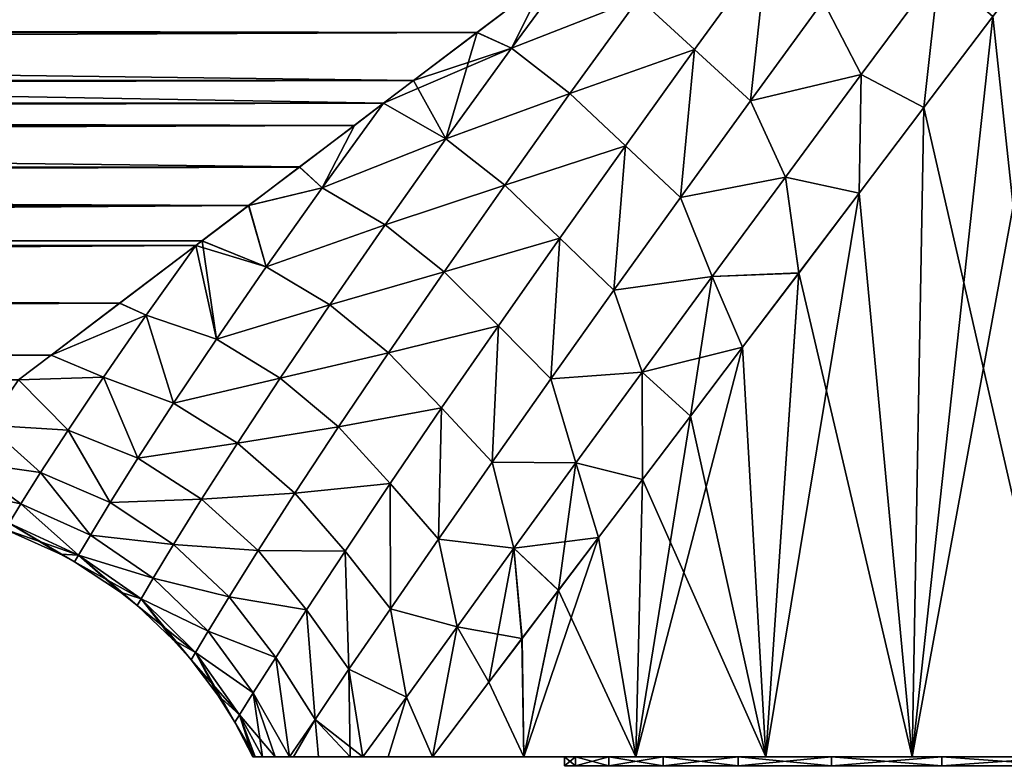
# Model space of a CAD drawing. Header units: metres. Extents: x -109 to 109, y -108 to 40.
# Tile 194 of 216: x 57.77 to 69.03, y -59.55 to -51.08. Entities that reach past the tile are written whole.
import ezdxf

# ---------------------------------------------------------------- set-up
doc = ezdxf.new("R2010")
doc.units = ezdxf.units.M
doc.layers.add('solid_K_24_42_18_000C86_XXX', color=7, linetype='CONTINUOUS')

msp = doc.modelspace()

# ---------------------------------------------------------------- linework, layer by layer
at = {"layer": 'solid_K_24_42_18_000C86_XXX'}
for points in [[(63.779171, -50.633347, -12.270235), (10.459805, -51.111774, -11.879057), (11.769082, -49.954395, -12.774145)], [(67.975693, -59.5, -13.065057), (68.895409, -51.041771, -13.620948), (69.727638, -49.943199, -14.053296)], [(69.802399, -59.5, -14.089037), (67.975693, -59.5, -13.065057), (69.727638, -49.943199, -14.053296)], [(69.802368, -59.5, 14.089024), (69.72744, -49.943459, 14.0532), (68.895309, -51.041908, 13.620891)], [(64.850449, -50.830776, -12.225698), (66.313477, -50.281475, -12.784616), (65.486427, -51.418453, -12.073504)], [(64.850456, -50.830784, 12.225696), (65.48642, -51.418461, 12.073503), (66.313484, -50.281475, 12.784616)], [(66.1259, -52.004017, 12.096133), (66.313484, -50.281475, 12.784616), (65.48642, -51.418461, 12.073503)], [(65.486427, -51.418453, -12.073504), (66.313477, -50.281475, -12.784616), (66.125862, -52.004063, -12.096103)], [(66.313477, -50.281475, -12.784616), (66.956299, -50.865635, -12.764058), (66.125862, -52.004063, -12.096103)], [(66.1259, -52.004017, 12.096133), (66.956329, -50.865597, 12.764079), (66.313484, -50.281475, 12.784616)], [(63.395363, -51.402901, -11.653969), (63.779171, -50.633347, -12.270235), (64.190239, -50.322052, -12.508371)], [(64.850449, -50.830776, -12.225698), (63.395363, -51.402901, -11.653969), (64.190239, -50.322052, -12.508371)], [(63.395397, -51.402882, 11.653981), (64.190277, -50.322025, 12.508391), (63.777679, -50.634483, 12.269341)], [(64.850456, -50.830784, 12.225696), (64.190277, -50.322025, 12.508391), (63.395397, -51.402882, 11.653981)], [(66.956299, -50.865635, -12.764058), (68.282158, -50.502518, -13.36007), (67.391098, -51.703766, -12.768495)], [(67.391052, -51.703827, 12.768464), (68.282127, -50.502567, 13.360041), (66.956329, -50.865597, 12.764079)], [(67.391052, -51.703827, 12.768464), (68.108505, -52.081093, 13.150772), (68.282127, -50.502567, 13.360041)], [(67.391098, -51.703766, -12.768495), (68.282158, -50.502518, -13.36007), (68.108459, -52.081142, -13.150741)], [(68.282158, -50.502518, -13.36007), (68.895409, -51.041771, -13.620948), (68.108459, -52.081142, -13.150741)], [(68.282127, -50.502567, 13.360041), (68.108505, -52.081093, 13.150772), (68.895309, -51.041908, 13.620891)], [(63.777679, -50.634483, 12.269341), (-63.777672, -50.634491, 12.269336), (-62.999928, -51.223251, 11.783256)], [(62.999939, -51.223244, 11.783262), (63.777679, -50.634483, 12.269341), (-62.999928, -51.223251, 11.783256)], [(63.779171, -50.633347, -12.270235), (63.001545, -51.222012, -11.78433), (10.459805, -51.111774, -11.879057)], [(63.395397, -51.402882, 11.653981), (63.777679, -50.634483, 12.269341), (62.999939, -51.223244, 11.783262)], [(63.395363, -51.402901, -11.653969), (63.001545, -51.222012, -11.78433), (63.779171, -50.633347, -12.270235)], [(64.850449, -50.830776, -12.225698), (64.06118, -51.921585, -11.409443), (63.395363, -51.402901, -11.653969)], [(64.061188, -51.921597, 11.409434), (64.850456, -50.830784, 12.225696), (63.395397, -51.402882, 11.653981)], [(64.850449, -50.830776, -12.225698), (65.486427, -51.418453, -12.073504), (64.06118, -51.921585, -11.409443)], [(64.061188, -51.921597, 11.409434), (65.48642, -51.418461, 12.073503), (64.850456, -50.830784, 12.225696)], [(66.125862, -52.004063, -12.096103), (66.956299, -50.865635, -12.764058), (67.391098, -51.703766, -12.768495)], [(67.391052, -51.703827, 12.768464), (66.956329, -50.865597, 12.764079), (66.1259, -52.004017, 12.096133)], [(67.975693, -59.5, -13.065057), (68.108459, -52.081142, -13.150741), (68.895409, -51.041771, -13.620948)], [(69.802368, -59.5, 14.089024), (68.895309, -51.041908, 13.620891), (68.108505, -52.081093, 13.150772)], [(61.933308, -52.031116, -11.030615), (8.945681, -52.144028, -10.91653), (10.459805, -51.111774, -11.879057)], [(62.275505, -51.771988, -11.283806), (61.933308, -52.031116, -11.030615), (10.459805, -51.111774, -11.879057)], [(63.001545, -51.222012, -11.78433), (62.275505, -51.771988, -11.283806), (10.459805, -51.111774, -11.879057)], [(62.999939, -51.223244, 11.783262), (-62.999928, -51.223251, 11.783256), (-62.273766, -51.773304, 11.282548)], [(62.273773, -51.773296, 11.282556), (62.999939, -51.223244, 11.783262), (-62.273766, -51.773304, 11.282548)], [(63.395397, -51.402882, 11.653981), (62.999939, -51.223244, 11.783262), (62.273773, -51.773296, 11.282556)], [(62.645294, -52.439476, -10.730278), (62.275505, -51.771988, -11.283806), (63.001545, -51.222012, -11.78433)], [(63.395363, -51.402901, -11.653969), (62.645294, -52.439476, -10.730278), (63.001545, -51.222012, -11.78433)], [(63.395397, -51.402882, 11.653981), (62.273773, -51.773296, 11.282556), (61.933342, -52.031086, 11.030644)], [(62.645302, -52.439476, 10.730284), (63.395397, -51.402882, 11.653981), (61.933342, -52.031086, 11.030644)], [(64.06118, -51.921585, -11.409443), (62.645294, -52.439476, -10.730278), (63.395363, -51.402901, -11.653969)], [(64.061188, -51.921597, 11.409434), (63.395397, -51.402882, 11.653981), (62.645302, -52.439476, 10.730284)], [(64.06118, -51.921585, -11.409443), (65.486427, -51.418453, -12.073504), (64.695908, -52.517841, -11.29433)], [(64.061188, -51.921597, 11.409434), (64.695915, -52.517849, 11.29432), (65.48642, -51.418461, 12.073503)], [(64.695908, -52.517841, -11.29433), (65.486427, -51.418453, -12.073504), (65.327179, -53.107384, -11.359044)], [(65.327232, -53.10733, 11.359079), (65.48642, -51.418461, 12.073503), (64.695915, -52.517849, 11.29432)], [(65.486427, -51.418453, -12.073504), (66.125862, -52.004063, -12.096103), (65.327179, -53.107384, -11.359044)], [(65.327232, -53.10733, 11.359079), (66.1259, -52.004017, 12.096133), (65.48642, -51.418461, 12.073503)], [(66.125862, -52.004063, -12.096103), (67.391098, -51.703766, -12.768495), (66.525192, -52.87529, -12.103459)], [(66.525146, -52.875347, 12.103425), (67.391052, -51.703827, 12.768464), (66.1259, -52.004017, 12.096133)], [(66.525146, -52.875347, 12.103425), (67.36908, -53.057327, 12.648568), (67.391052, -51.703827, 12.768464)], [(66.525192, -52.87529, -12.103459), (67.391098, -51.703766, -12.768495), (67.368851, -53.057625, -12.648404)], [(67.391098, -51.703766, -12.768495), (68.108459, -52.081142, -13.150741), (67.368851, -53.057625, -12.648404)], [(67.391052, -51.703827, 12.768464), (67.36908, -53.057327, 12.648568), (68.108505, -52.081093, 13.150772)], [(62.273773, -51.773296, 11.282556), (-62.273766, -51.773304, 11.282548), (-61.933342, -52.031086, 11.030645)], [(61.933342, -52.031086, 11.030644), (62.273773, -51.773296, 11.282556), (-61.933342, -52.031086, 11.030645)], [(62.645294, -52.439476, -10.730278), (61.933308, -52.031116, -11.030615), (62.275505, -51.771988, -11.283806)], [(64.06118, -51.921585, -11.409443), (63.317181, -52.966282, -10.525826), (62.645294, -52.439476, -10.730278)], [(63.317169, -52.966305, 10.525813), (64.061188, -51.921597, 11.409434), (62.645302, -52.439476, 10.730284)], [(63.317169, -52.966305, 10.525813), (64.695915, -52.517849, 11.29432), (64.061188, -51.921597, 11.409434)], [(64.06118, -51.921585, -11.409443), (64.695908, -52.517841, -11.29433), (63.317181, -52.966282, -10.525826)], [(61.933342, -52.031086, 11.030644), (-61.933342, -52.031086, 11.030645), (-61.597141, -52.285465, 10.770248)], [(61.597153, -52.285458, 10.770256), (61.933342, -52.031086, 11.030644), (-61.597141, -52.285465, 10.770248)], [(61.933308, -52.031116, -11.030615), (61.598965, -52.284092, -10.771688), (8.945681, -52.144028, -10.91653)], [(60.970272, -52.760422, 10.249512), (61.933342, -52.031086, 11.030644), (61.597153, -52.285458, 10.770256)], [(61.231655, -52.998459, 10.000991), (61.933342, -52.031086, 11.030644), (60.970272, -52.760422, 10.249512)], [(61.231606, -52.998482, -10.000959), (61.598965, -52.284092, -10.771688), (61.933308, -52.031116, -11.030615)], [(62.645294, -52.439476, -10.730278), (61.231606, -52.998482, -10.000959), (61.933308, -52.031116, -11.030615)], [(62.645302, -52.439476, 10.730284), (61.933342, -52.031086, 11.030644), (61.231655, -52.998459, 10.000991)], [(65.327179, -53.107384, -11.359044), (66.125862, -52.004063, -12.096103), (66.525192, -52.87529, -12.103459)], [(66.525146, -52.875347, 12.103425), (66.1259, -52.004017, 12.096133), (65.327232, -53.10733, 11.359079)], [(67.975693, -59.5, -13.065057), (67.368851, -53.057625, -12.648404), (68.108459, -52.081142, -13.150741)], [(67.975662, -59.5, 13.065039), (68.108505, -52.081093, 13.150772), (67.36908, -53.057327, 12.648568)], [(67.975662, -59.5, 13.065039), (69.802368, -59.5, 14.089024), (68.108505, -52.081093, 13.150772)], [(60.972122, -52.759014, -10.251124), (7.341836, -52.973289, -10.000017), (8.945681, -52.144028, -10.91653)], [(61.598965, -52.284092, -10.771688), (60.972122, -52.759014, -10.251124), (8.945681, -52.144028, -10.91653)], [(61.597153, -52.285458, 10.770256), (-61.597141, -52.285465, 10.770248), (-60.970264, -52.760429, 10.249504)], [(60.970272, -52.760422, 10.249512), (61.597153, -52.285458, 10.770256), (-60.970264, -52.760429, 10.249504)], [(61.231606, -52.998482, -10.000959), (60.972122, -52.759014, -10.251124), (61.598965, -52.284092, -10.771688)], [(62.645294, -52.439476, -10.730278), (61.950325, -53.419964, -9.740662), (61.231606, -52.998482, -10.000959)], [(61.950352, -53.419964, 9.740668), (62.645302, -52.439476, 10.730284), (61.231655, -52.998459, 10.000991)], [(63.317181, -52.966282, -10.525826), (61.950325, -53.419964, -9.740662), (62.645294, -52.439476, -10.730278)], [(63.317169, -52.966305, 10.525813), (62.645302, -52.439476, 10.730284), (61.950352, -53.419964, 9.740668)], [(63.317169, -52.966305, 10.525813), (63.946648, -53.572701, 10.445995), (64.695915, -52.517849, 11.29432)], [(63.317181, -52.966282, -10.525826), (64.695908, -52.517841, -11.29433), (63.946663, -53.572678, -10.446009)], [(64.564919, -54.168919, 10.551069), (64.695915, -52.517849, 11.29432), (63.946648, -53.572701, 10.445995)], [(63.946663, -53.572678, -10.446009), (64.695908, -52.517841, -11.29433), (64.56488, -54.168968, -10.551023)], [(64.695908, -52.517841, -11.29433), (65.327179, -53.107384, -11.359044), (64.56488, -54.168968, -10.551023)], [(64.564919, -54.168919, 10.551069), (65.327232, -53.10733, 11.359079), (64.695915, -52.517849, 11.29432)], [(60.970272, -52.760422, 10.249512), (-60.970264, -52.760429, 10.249504), (-60.390156, -53.199654, 9.722574)], [(60.390167, -53.199646, 9.722583), (60.970272, -52.760422, 10.249512), (-60.390156, -53.199654, 9.722574)], [(60.972122, -52.759014, -10.251124), (60.39201, -53.198238, -9.724349), (7.341836, -52.973289, -10.000017)], [(61.231655, -52.998459, 10.000991), (60.970272, -52.760422, 10.249512), (60.390167, -53.199646, 9.722583)], [(61.231606, -52.998482, -10.000959), (60.39201, -53.198238, -9.724349), (60.972122, -52.759014, -10.251124)], [(65.327179, -53.107384, -11.359044), (66.525192, -52.87529, -12.103459), (65.689293, -54.010593, -11.362067)], [(65.689255, -54.010643, 11.362025), (66.525146, -52.875347, 12.103425), (65.327232, -53.10733, 11.359079)], [(65.689255, -54.010643, 11.362025), (66.677673, -53.970554, 12.119484), (66.525146, -52.875347, 12.103425)], [(65.689293, -54.010593, -11.362067), (66.525192, -52.87529, -12.103459), (66.677299, -53.971054, -12.119182)], [(66.525146, -52.875347, 12.103425), (66.677673, -53.970554, 12.119484), (67.36908, -53.057327, 12.648568)], [(66.525192, -52.87529, -12.103459), (67.368851, -53.057625, -12.648404), (66.677299, -53.971054, -12.119182)], [(60.39201, -53.198238, -9.724349), (5.733891, -53.58971, -9.211904), (7.341836, -52.973289, -10.000017)], [(60.590942, -53.901474, 8.904954), (61.231655, -52.998459, 10.000991), (60.390167, -53.199646, 9.722583)], [(61.231606, -52.998482, -10.000959), (60.590927, -53.901482, -8.904943), (60.39201, -53.198238, -9.724349)], [(61.950325, -53.419964, -9.740662), (60.590927, -53.901482, -8.904943), (61.231606, -52.998482, -10.000959)], [(61.950352, -53.419964, 9.740668), (61.231655, -52.998459, 10.000991), (60.590942, -53.901474, 8.904954)], [(63.317181, -52.966282, -10.525826), (62.624382, -53.956249, -9.575089), (61.950325, -53.419964, -9.740662)], [(62.624393, -53.956268, 9.575076), (63.317169, -52.966305, 10.525813), (61.950352, -53.419964, 9.740668)], [(63.317181, -52.966282, -10.525826), (63.946663, -53.572678, -10.446009), (62.624382, -53.956249, -9.575089)], [(62.624393, -53.956268, 9.575076), (63.946648, -53.572701, 10.445995), (63.317169, -52.966305, 10.525813)], [(64.56488, -54.168968, -10.551023), (65.327179, -53.107384, -11.359044), (65.689293, -54.010593, -11.362067)], [(65.689255, -54.010643, 11.362025), (65.327232, -53.10733, 11.359079), (64.564919, -54.168919, 10.551069)], [(66.302826, -59.5, -11.805824), (66.677299, -53.971054, -12.119182), (67.368851, -53.057625, -12.648404)], [(67.975693, -59.5, -13.065057), (66.302826, -59.5, -11.805824), (67.368851, -53.057625, -12.648404)], [(67.975662, -59.5, 13.065039), (67.36908, -53.057327, 12.648568), (66.677673, -53.970554, 12.119484)], [(60.390167, -53.199646, 9.722583), (-60.390156, -53.199654, 9.722574), (-59.855919, -53.604218, 9.192046)], [(59.855927, -53.60421, 9.192056), (60.390167, -53.199646, 9.722583), (-59.855919, -53.604218, 9.192046)], [(60.39201, -53.198238, -9.724349), (59.857727, -53.602844, -9.193931), (5.733891, -53.58971, -9.211904)], [(60.590942, -53.901474, 8.904954), (60.390167, -53.199646, 9.722583), (59.855927, -53.60421, 9.192056)], [(60.590927, -53.901482, -8.904943), (59.857727, -53.602844, -9.193931), (60.39201, -53.198238, -9.724349)], [(61.950325, -53.419964, -9.740662), (61.316814, -54.334301, -8.686801), (60.590927, -53.901482, -8.904943)], [(61.316811, -54.334316, 8.68679), (61.950352, -53.419964, 9.740668), (60.590942, -53.901474, 8.904954)], [(62.624393, -53.956268, 9.575076), (61.950352, -53.419964, 9.740668), (61.316811, -54.334316, 8.68679)], [(62.624382, -53.956249, -9.575089), (61.316814, -54.334301, -8.686801), (61.950325, -53.419964, -9.740662)], [(59.855927, -53.60421, 9.192056), (-59.855919, -53.604218, 9.192046), (-59.787903, -53.655769, 9.120937)], [(59.787899, -53.655769, 9.120935), (59.855927, -53.60421, 9.192056), (-59.787903, -53.655769, 9.120937)], [(59.787899, -53.655769, 9.120935), (-59.787903, -53.655769, 9.120937), (-58.915497, -54.316315, 8.126237)], [(58.915504, -54.316311, 8.126247), (59.787899, -53.655769, 9.120935), (-58.915497, -54.316315, 8.126237)], [(59.787746, -53.655884, -9.12078), (4.182927, -54.014561, -8.601233), (5.733891, -53.58971, -9.211904)], [(59.787746, -53.655884, -9.12078), (58.91708, -54.315117, -8.1282), (4.182927, -54.014561, -8.601233)], [(59.857727, -53.602844, -9.193931), (59.787746, -53.655884, -9.12078), (5.733891, -53.58971, -9.211904)], [(59.220627, -54.4529, 7.930029), (59.787899, -53.655769, 9.120935), (58.915504, -54.316311, 8.126247)], [(59.220562, -54.452946, -7.929944), (58.91708, -54.315117, -8.1282), (59.787746, -53.655884, -9.12078)], [(60.022003, -54.725784, -7.74934), (59.220562, -54.452946, -7.929944), (59.787746, -53.655884, -9.12078)], [(60.022038, -54.725784, 7.749362), (59.787899, -53.655769, 9.120935), (59.220627, -54.4529, 7.930029)], [(60.022003, -54.725784, -7.74934), (59.787746, -53.655884, -9.12078), (59.857727, -53.602844, -9.193931)], [(60.590942, -53.901474, 8.904954), (59.855927, -53.60421, 9.192056), (59.787899, -53.655769, 9.120935)], [(60.022038, -54.725784, 7.749362), (60.590942, -53.901474, 8.904954), (59.787899, -53.655769, 9.120935)], [(60.590927, -53.901482, -8.904943), (60.022003, -54.725784, -7.74934), (59.857727, -53.602844, -9.193931)], [(62.624382, -53.956249, -9.575089), (63.946663, -53.572678, -10.446009), (63.244667, -54.574348, -9.527906)], [(62.624393, -53.956268, 9.575076), (63.244667, -54.57436, 9.527891), (63.946648, -53.572701, 10.445995)], [(63.244667, -54.574348, -9.527906), (63.946663, -53.572678, -10.446009), (63.844822, -55.180504, -9.670403)], [(63.844879, -55.180435, 9.670465), (63.946648, -53.572701, 10.445995), (63.244667, -54.57436, 9.527891)], [(63.946663, -53.572678, -10.446009), (64.56488, -54.168968, -10.551023), (63.844822, -55.180504, -9.670403)], [(63.844879, -55.180435, 9.670465), (64.564919, -54.168919, 10.551069), (63.946648, -53.572701, 10.445995)], [(61.316814, -54.334301, -8.686801), (60.022003, -54.725784, -7.74934), (60.590927, -53.901482, -8.904943)], [(61.316811, -54.334316, 8.68679), (60.590942, -53.901474, 8.904954), (60.022038, -54.725784, 7.749362)], [(58.91708, -54.315117, -8.1282), (2.717833, -54.282494, -8.181401), (4.182927, -54.014561, -8.601233)], [(61.989159, -54.881451, 8.558027), (62.624393, -53.956268, 9.575076), (61.316811, -54.334316, 8.68679)], [(62.624382, -53.956249, -9.575089), (61.989178, -54.881424, -8.558055), (61.316814, -54.334301, -8.686801)], [(61.989159, -54.881451, 8.558027), (63.244667, -54.57436, 9.527891), (62.624393, -53.956268, 9.575076)], [(62.624382, -53.956249, -9.575089), (63.244667, -54.574348, -9.527906), (61.989178, -54.881424, -8.558055)], [(64.56488, -54.168968, -10.551023), (65.689293, -54.010593, -11.362067), (64.888596, -55.10247, -10.541382)], [(64.88855, -55.102524, 10.541341), (65.689255, -54.010643, 11.362025), (64.564919, -54.168919, 10.551069)], [(64.88855, -55.102524, 10.541341), (66.034683, -54.819481, 11.568801), (65.689255, -54.010643, 11.362025)], [(64.888596, -55.10247, -10.541382), (65.689293, -54.010593, -11.362067), (65.439308, -55.605965, -11.000961)], [(65.689293, -54.010593, -11.362067), (66.034256, -54.820045, -11.568412), (65.439308, -55.605965, -11.000961)], [(65.689255, -54.010643, 11.362025), (66.034683, -54.819481, 11.568801), (66.677673, -53.970554, 12.119484)], [(65.689293, -54.010593, -11.362067), (66.677299, -53.971054, -12.119182), (66.034256, -54.820045, -11.568412)], [(66.302826, -59.5, -11.805824), (66.034256, -54.820045, -11.568412), (66.677299, -53.971054, -12.119182)], [(66.302795, -59.5, 11.805801), (66.677673, -53.970554, 12.119484), (66.034683, -54.819481, 11.568801)], [(66.302795, -59.5, 11.805801), (67.975662, -59.5, 13.065039), (66.677673, -53.970554, 12.119484)], [(63.844822, -55.180504, -9.670403), (64.56488, -54.168968, -10.551023), (64.888596, -55.10247, -10.541382)], [(64.88855, -55.102524, 10.541341), (64.564919, -54.168919, 10.551069), (63.844879, -55.180435, 9.670465)], [(58.13361, -54.908417, -7.065125), (-58.917088, -54.315113, -8.12821), (0.000727, -54.472721, -7.864213)], [(58.13361, -54.908417, -7.065125), (-58.133617, -54.908409, -7.065136), (-58.917088, -54.315113, -8.12821)], [(58.915504, -54.316311, 8.126247), (-58.915497, -54.316315, 8.126237), (-58.132381, -54.909344, 7.063297)], [(58.132389, -54.909336, 7.063309), (58.915504, -54.316311, 8.126247), (-58.132381, -54.909344, 7.063297)], [(58.91708, -54.315117, -8.1282), (1.334673, -54.427235, -7.941623), (2.717833, -54.282494, -8.181401)], [(58.91708, -54.315117, -8.1282), (58.13361, -54.908417, -7.065125), (1.334673, -54.427235, -7.941623)], [(59.220627, -54.4529, 7.930029), (58.915504, -54.316311, 8.126247), (58.132389, -54.909336, 7.063309)], [(59.220562, -54.452946, -7.929944), (58.13361, -54.908417, -7.065125), (58.91708, -54.315117, -8.1282)], [(61.316814, -54.334301, -8.686801), (60.751522, -55.170795, -7.571921), (60.022003, -54.725784, -7.74934)], [(60.751541, -55.170807, 7.571923), (61.316811, -54.334316, 8.68679), (60.022038, -54.725784, 7.749362)], [(61.989178, -54.881424, -8.558055), (60.751522, -55.170795, -7.571921), (61.316814, -54.334301, -8.686801)], [(61.989159, -54.881451, 8.558027), (61.316811, -54.334316, 8.68679), (60.751541, -55.170807, 7.571923)], [(58.13361, -54.908417, -7.065125), (0.000727, -54.472721, -7.864213), (1.334673, -54.427235, -7.941623)], [(58.730495, -55.161079, 6.684404), (59.220627, -54.4529, 7.930029), (58.132389, -54.909336, 7.063309)], [(59.220562, -54.452946, -7.929944), (58.730461, -55.161106, -6.684351), (58.13361, -54.908417, -7.065125)], [(59.531548, -55.458374, -6.539802), (58.730461, -55.161106, -6.684351), (59.220562, -54.452946, -7.929944)], [(59.531555, -55.458378, 6.539799), (59.220627, -54.4529, 7.930029), (58.730495, -55.161079, 6.684404)], [(60.022003, -54.725784, -7.74934), (59.531548, -55.458374, -6.539802), (59.220562, -54.452946, -7.929944)], [(59.531555, -55.458378, 6.539799), (60.022038, -54.725784, 7.749362), (59.220627, -54.4529, 7.930029)], [(61.989159, -54.881451, 8.558027), (62.596443, -55.512772, 8.539778), (63.244667, -54.57436, 9.527891)], [(61.989178, -54.881424, -8.558055), (63.244667, -54.574348, -9.527906), (62.596466, -55.512745, -8.539805)], [(63.173725, -56.132099, 8.715851), (63.244667, -54.57436, 9.527891), (62.596443, -55.512772, 8.539778)], [(62.596466, -55.512745, -8.539805), (63.244667, -54.574348, -9.527906), (63.173687, -56.132156, -8.715783)], [(63.244667, -54.574348, -9.527906), (63.844822, -55.180504, -9.670403), (63.173687, -56.132156, -8.715783)], [(63.173725, -56.132099, 8.715851), (63.844879, -55.180435, 9.670465), (63.244667, -54.57436, 9.527891)], [(60.751522, -55.170795, -7.571921), (59.531548, -55.458374, -6.539802), (60.022003, -54.725784, -7.74934)], [(60.751541, -55.170807, 7.571923), (60.022038, -54.725784, 7.749362), (59.531555, -55.458378, 6.539799)], [(58.13361, -54.908417, -7.065125), (57.759338, -55.192013, -6.476632), (-58.133617, -54.908409, -7.065136)], [(58.132389, -54.909336, 7.063309), (-58.132381, -54.909344, 7.063297), (-57.759396, -55.191967, 6.476732)], [(57.759392, -55.191967, 6.47673), (58.132389, -54.909336, 7.063309), (-57.759396, -55.191967, 6.476732)], [(58.730461, -55.161106, -6.684351), (57.759338, -55.192013, -6.476632), (58.13361, -54.908417, -7.065125)], [(58.730495, -55.161079, 6.684404), (58.132389, -54.909336, 7.063309), (57.759392, -55.191967, 6.47673)], [(61.989178, -54.881424, -8.558055), (61.418594, -55.729931, -7.476963), (60.751522, -55.170795, -7.571921)], [(61.418598, -55.72995, 7.476948), (61.989159, -54.881451, 8.558027), (60.751541, -55.170807, 7.571923)], [(61.989178, -54.881424, -8.558055), (62.596466, -55.512745, -8.539805), (61.418594, -55.729931, -7.476963)], [(61.418598, -55.72995, 7.476948), (62.596443, -55.512772, 8.539778), (61.989159, -54.881451, 8.558027)], [(64.814293, -59.5, -10.334566), (65.439308, -55.605965, -11.000961), (66.034256, -54.820045, -11.568412)], [(66.302826, -59.5, -11.805824), (64.814293, -59.5, -10.334566), (66.034256, -54.820045, -11.568412)], [(64.88855, -55.102524, 10.541341), (65.43969, -55.605461, 11.001346), (66.034683, -54.819481, 11.568801)], [(66.302795, -59.5, 11.805801), (66.034683, -54.819481, 11.568801), (65.43969, -55.605461, 11.001346)], [(63.844822, -55.180504, -9.670403), (64.888596, -55.10247, -10.541382), (64.129997, -56.141453, -9.638476)], [(64.129974, -56.141491, 9.63843), (64.88855, -55.102524, 10.541341), (63.844879, -55.180435, 9.670465)], [(64.129974, -56.141491, 9.63843), (64.891899, -56.328442, 10.421711), (64.88855, -55.102524, 10.541341)], [(64.129997, -56.141453, -9.638476), (64.888596, -55.10247, -10.541382), (64.891693, -56.328732, -10.421474)], [(64.88855, -55.102524, 10.541341), (64.891899, -56.328442, 10.421711), (65.43969, -55.605461, 11.001346)], [(64.888596, -55.10247, -10.541382), (65.439308, -55.605965, -11.000961), (64.891693, -56.328732, -10.421474)], [(58.326241, -55.765251, -5.395093), (57.406963, -55.707718, -5.226564), (57.759338, -55.192013, -6.476632)], [(58.326279, -55.765247, 5.395121), (57.759392, -55.191967, 6.47673), (57.407005, -55.707699, 5.226599)], [(58.730461, -55.161106, -6.684351), (58.326241, -55.765251, -5.395093), (57.759338, -55.192013, -6.476632)], [(58.326279, -55.765247, 5.395121), (58.730495, -55.161079, 6.684404), (57.759392, -55.191967, 6.47673)], [(59.125401, -56.085201, -5.284248), (58.326241, -55.765251, -5.395093), (58.730461, -55.161106, -6.684351)], [(59.125423, -56.085217, 5.284234), (58.730495, -55.161079, 6.684404), (58.326279, -55.765247, 5.395121)], [(59.531548, -55.458374, -6.539802), (59.125401, -56.085201, -5.284248), (58.730461, -55.161106, -6.684351)], [(59.125423, -56.085217, 5.284234), (59.531555, -55.458378, 6.539799), (58.730495, -55.161079, 6.684404)], [(60.751522, -55.170795, -7.571921), (60.261444, -55.9161, -6.400802), (59.531548, -55.458374, -6.539802)], [(60.261444, -55.916115, 6.400782), (60.751541, -55.170807, 7.571923), (59.531555, -55.458378, 6.539799)], [(61.418594, -55.729931, -7.476963), (60.261444, -55.9161, -6.400802), (60.751522, -55.170795, -7.571921)], [(61.418598, -55.72995, 7.476948), (60.751541, -55.170807, 7.571923), (60.261444, -55.916115, 6.400782)], [(63.173687, -56.132156, -8.715783), (63.844822, -55.180504, -9.670403), (64.129997, -56.141453, -9.638476)], [(64.129974, -56.141491, 9.63843), (63.844879, -55.180435, 9.670465), (63.173725, -56.132099, 8.715851)], [(60.261444, -55.9161, -6.400802), (59.125401, -56.085201, -5.284248), (59.531548, -55.458374, -6.539802)], [(60.261444, -55.916115, 6.400782), (59.531555, -55.458378, 6.539799), (59.125423, -56.085217, 5.284234)], [(61.418594, -55.729931, -7.476963), (62.596466, -55.512745, -8.539805), (62.009556, -56.37579, -7.482759)], [(61.418598, -55.72995, 7.476948), (62.009552, -56.375801, 7.482742), (62.596443, -55.512772, 8.539778)], [(62.559296, -57.012028, 7.686849), (62.596443, -55.512772, 8.539778), (62.009552, -56.375801, 7.482742)], [(62.009556, -56.37579, -7.482759), (62.596466, -55.512745, -8.539805), (62.559235, -57.012104, -7.68675)], [(62.596466, -55.512745, -8.539805), (63.173687, -56.132156, -8.715783), (62.559235, -57.012104, -7.68675)], [(62.559296, -57.012028, 7.686849), (63.173725, -56.132099, 8.715851), (62.596443, -55.512772, 8.539778)], [(64.814293, -59.5, -10.334566), (64.891693, -56.328732, -10.421474), (65.439308, -55.605965, -11.000961)], [(66.302795, -59.5, 11.805801), (65.43969, -55.605461, 11.001346), (64.891899, -56.328442, 10.421711)], [(58.011635, -56.252117, -4.071844), (57.125881, -56.124092, -3.940336), (57.406963, -55.707718, -5.226564)], [(58.011642, -56.252121, 4.071857), (57.407005, -55.707699, 5.226599), (57.125896, -56.124092, 3.940368)], [(58.326241, -55.765251, -5.395093), (58.011635, -56.252117, -4.071844), (57.406963, -55.707718, -5.226564)], [(58.011642, -56.252121, 4.071857), (58.326279, -55.765247, 5.395121), (57.407005, -55.707699, 5.226599)], [(58.808014, -56.591896, -3.99206), (58.011635, -56.252117, -4.071844), (58.326241, -55.765251, -5.395093)], [(58.808014, -56.591911, 3.992039), (58.326279, -55.765247, 5.395121), (58.011642, -56.252121, 4.071857)], [(59.125401, -56.085201, -5.284248), (58.808014, -56.591896, -3.99206), (58.326241, -55.765251, -5.395093)], [(58.808014, -56.591911, 3.992039), (59.125423, -56.085217, 5.284234), (58.326279, -55.765247, 5.395121)], [(61.418594, -55.729931, -7.476963), (60.920116, -56.488094, -6.335461), (60.261444, -55.9161, -6.400802)], [(60.920105, -56.488117, 6.335429), (61.418598, -55.72995, 7.476948), (60.261444, -55.916115, 6.400782)], [(60.920105, -56.488117, 6.335429), (62.009552, -56.375801, 7.482742), (61.418598, -55.72995, 7.476948)], [(61.418594, -55.729931, -7.476963), (62.009556, -56.37579, -7.482759), (60.920116, -56.488094, -6.335461)], [(60.261444, -55.9161, -6.400802), (59.853024, -56.555588, -5.180485), (59.125401, -56.085201, -5.284248)], [(59.853035, -56.555611, 5.180457), (60.261444, -55.916115, 6.400782), (59.125423, -56.085217, 5.284234)], [(60.920116, -56.488094, -6.335461), (59.853024, -56.555588, -5.180485), (60.261444, -55.9161, -6.400802)], [(60.920105, -56.488117, 6.335429), (60.261444, -55.916115, 6.400782), (59.853035, -56.555611, 5.180457)], [(57.788139, -56.609695, -2.725599), (56.926464, -56.428387, -2.635733), (57.125881, -56.124092, -3.940336)], [(57.788166, -56.609707, 2.725582), (57.125896, -56.124092, 3.940368), (56.926483, -56.428391, 2.63572)], [(58.011635, -56.252117, -4.071844), (57.788139, -56.609695, -2.725599), (57.125881, -56.124092, -3.940336)], [(57.788166, -56.609707, 2.725582), (58.011642, -56.252121, 4.071857), (57.125896, -56.124092, 3.940368)], [(59.853024, -56.555588, -5.180485), (58.808014, -56.591896, -3.99206), (59.125401, -56.085201, -5.284248)], [(59.853035, -56.555611, 5.180457), (59.125423, -56.085217, 5.284234), (58.808014, -56.591911, 3.992039)], [(62.559235, -57.012104, -7.68675), (63.173687, -56.132156, -8.715783), (63.421227, -57.116623, -8.650571)], [(63.421188, -57.116669, 8.650525), (63.173725, -56.132099, 8.715851), (62.559296, -57.012028, 7.686849)], [(63.173687, -56.132156, -8.715783), (64.129997, -56.141453, -9.638476), (63.421227, -57.116623, -8.650571)], [(63.421188, -57.116669, 8.650525), (64.129974, -56.141491, 9.63843), (63.173725, -56.132099, 8.715851)], [(63.421188, -57.116669, 8.650525), (64.389702, -56.991978, 9.833652), (64.129974, -56.141491, 9.63843)], [(63.421227, -57.116623, -8.650571), (64.129997, -56.141453, -9.638476), (63.931602, -57.596565, -9.240964)], [(64.129997, -56.141453, -9.638476), (64.389648, -56.992062, -9.83358), (63.931602, -57.596565, -9.240964)], [(64.129974, -56.141491, 9.63843), (64.389702, -56.991978, 9.833652), (64.891899, -56.328442, 10.421711)], [(64.129997, -56.141453, -9.638476), (64.891693, -56.328732, -10.421474), (64.389648, -56.992062, -9.83358)], [(58.581654, -56.965076, -2.674246), (57.788139, -56.609695, -2.725599), (58.011635, -56.252117, -4.071844)], [(58.581673, -56.965092, 2.674206), (58.011642, -56.252121, 4.071857), (57.788166, -56.609707, 2.725582)], [(58.808014, -56.591896, -3.99206), (58.581654, -56.965076, -2.674246), (58.011635, -56.252117, -4.071844)], [(58.581673, -56.965092, 2.674206), (58.808014, -56.591911, 3.992039), (58.011642, -56.252121, 4.071857)], [(60.920105, -56.488117, 6.335429), (61.492149, -57.149426, 6.359061), (62.009552, -56.375801, 7.482742)], [(60.920116, -56.488094, -6.335461), (62.009556, -56.37579, -7.482759), (61.492168, -57.149403, -6.359094)], [(62.010509, -57.806221, 6.584151), (62.009552, -56.375801, 7.482742), (61.492149, -57.149426, 6.359061)], [(61.492168, -57.149403, -6.359094), (62.009556, -56.37579, -7.482759), (62.010468, -57.806286, -6.584048)], [(62.010509, -57.806221, 6.584151), (62.559296, -57.012028, 7.686849), (62.009552, -56.375801, 7.482742)], [(62.009556, -56.37579, -7.482759), (62.559235, -57.012104, -7.68675), (62.010468, -57.806286, -6.584048)], [(64.814293, -59.5, -10.334566), (64.389648, -56.992062, -9.83358), (64.891693, -56.328732, -10.421474)], [(64.81427, -59.5, 10.334538), (64.891899, -56.328442, 10.421711), (64.389702, -56.991978, 9.833652)], [(64.81427, -59.5, 10.334538), (66.302795, -59.5, 11.805801), (64.891899, -56.328442, 10.421711)], [(57.788139, -56.609695, -2.725599), (57.655014, -56.82827, -1.365734), (56.926464, -56.428387, -2.635733)], [(57.655048, -56.828285, 1.365655), (57.788166, -56.609707, 2.725582), (56.926483, -56.428391, 2.63572)], [(60.920116, -56.488094, -6.335461), (60.501133, -57.140663, -5.139522), (59.853024, -56.555588, -5.180485)], [(60.501137, -57.14069, 5.139481), (60.920105, -56.488117, 6.335429), (59.853035, -56.555611, 5.180457)], [(60.920116, -56.488094, -6.335461), (61.492168, -57.149403, -6.359094), (60.501133, -57.140663, -5.139522)], [(60.501137, -57.14069, 5.139481), (61.492149, -57.149426, 6.359061), (60.920105, -56.488117, 6.335429)], [(59.531635, -57.074051, -3.919642), (58.581654, -56.965076, -2.674246), (58.808014, -56.591896, -3.99206)], [(59.531628, -57.074074, 3.919612), (58.808014, -56.591911, 3.992039), (58.581673, -56.965092, 2.674206)], [(59.853024, -56.555588, -5.180485), (59.531635, -57.074051, -3.919642), (58.808014, -56.591896, -3.99206)], [(59.531628, -57.074074, 3.919612), (59.853035, -56.555611, 5.180457), (58.808014, -56.591911, 3.992039)], [(60.501137, -57.14069, 5.139481), (59.853035, -56.555611, 5.180457), (59.531628, -57.074074, 3.919612)], [(60.501133, -57.140663, -5.139522), (59.531635, -57.074051, -3.919642), (59.853024, -56.555588, -5.180485)], [(58.446415, -57.193714, -1.340673), (57.655014, -56.82827, -1.365734), (57.788139, -56.609695, -2.725599)], [(58.446438, -57.193733, 1.340586), (57.788166, -56.609707, 2.725582), (57.655048, -56.828285, 1.365655)], [(58.581654, -56.965076, -2.674246), (58.446415, -57.193714, -1.340673), (57.788139, -56.609695, -2.725599)], [(58.446438, -57.193733, 1.340586), (58.581673, -56.965092, 2.674206), (57.788166, -56.609707, 2.725582)], [(57.655014, -56.82827, -1.365734), (58.241856, -57.182304, -0.000001), (57.610977, -56.901833, -0.000001)], [(58.446438, -57.193733, 1.340586), (57.655048, -56.828285, 1.365655), (57.610977, -56.901833, -0.000001)], [(57.655014, -56.82827, -1.365734), (58.401592, -57.270756, -0.000001), (58.241856, -57.182304, -0.000001)], [(58.446415, -57.193714, -1.340673), (58.401592, -57.270756, -0.000001), (57.655014, -56.82827, -1.365734)], [(58.446438, -57.193733, 1.340586), (57.610977, -56.901833, -0.000001), (58.241856, -57.182304, -0.000001)], [(59.300846, -57.456978, -2.629051), (58.446415, -57.193714, -1.340673), (58.581654, -56.965076, -2.674246)], [(59.300858, -57.456997, 2.629004), (58.581673, -56.965092, 2.674206), (58.446438, -57.193733, 1.340586)], [(59.531635, -57.074051, -3.919642), (59.300846, -57.456978, -2.629051), (58.581654, -56.965076, -2.674246)], [(59.300858, -57.456997, 2.629004), (59.531628, -57.074074, 3.919612), (58.581673, -56.965092, 2.674206)], [(62.010468, -57.806286, -6.584048), (62.559235, -57.012104, -7.68675), (62.772068, -58.014103, -7.576054)], [(62.772049, -58.014133, 7.576007), (62.559296, -57.012028, 7.686849), (62.010509, -57.806221, 6.584151)], [(62.559235, -57.012104, -7.68675), (63.421227, -57.116623, -8.650571), (62.772068, -58.014103, -7.576054)], [(62.772049, -58.014133, 7.576007), (63.421188, -57.116669, 8.650525), (62.559296, -57.012028, 7.686849)], [(63.421188, -57.116669, 8.650525), (63.931538, -57.596653, 9.240873), (64.389702, -56.991978, 9.833652)], [(63.535431, -59.5, -8.676361), (63.931602, -57.596565, -9.240964), (64.389648, -56.992062, -9.83358)], [(64.814293, -59.5, -10.334566), (63.535431, -59.5, -8.676361), (64.389648, -56.992062, -9.83358)], [(64.81427, -59.5, 10.334538), (64.389702, -56.991978, 9.833652), (63.931538, -57.596653, 9.240873)], [(60.168388, -57.671497, -3.896981), (59.300846, -57.456978, -2.629051), (59.531635, -57.074051, -3.919642)], [(60.168369, -57.671524, 3.896944), (59.531628, -57.074074, 3.919612), (59.300858, -57.456997, 2.629004)], [(60.168369, -57.671524, 3.896944), (60.501137, -57.14069, 5.139481), (59.531628, -57.074074, 3.919612)], [(60.501133, -57.140663, -5.139522), (60.168388, -57.671497, -3.896981), (59.531635, -57.074051, -3.919642)], [(60.168369, -57.671524, 3.896944), (61.052971, -57.817608, 5.173527), (60.501137, -57.14069, 5.139481)], [(60.501133, -57.140663, -5.139522), (61.052979, -57.817593, -5.173571), (60.168388, -57.671497, -3.896981)], [(60.501133, -57.140663, -5.139522), (61.492168, -57.149403, -6.359094), (61.052979, -57.817593, -5.173571)], [(60.501137, -57.14069, 5.139481), (61.052971, -57.817608, 5.173527), (61.492149, -57.149426, 6.359061)], [(61.537323, -58.498413, 5.410874), (61.492149, -57.149426, 6.359061), (61.052971, -57.817608, 5.173527)], [(61.052979, -57.817593, -5.173571), (61.492168, -57.149403, -6.359094), (61.53727, -58.498478, -5.41075)], [(61.537323, -58.498413, 5.410874), (62.010509, -57.806221, 6.584151), (61.492149, -57.149426, 6.359061)], [(61.492168, -57.149403, -6.359094), (62.010468, -57.806286, -6.584048), (61.53727, -58.498478, -5.41075)], [(62.772049, -58.014133, 7.576007), (63.51474, -58.147396, 8.645406), (63.421188, -57.116669, 8.650525)], [(62.772068, -58.014103, -7.576054), (63.421227, -57.116623, -8.650571), (63.137508, -58.645176, -8.050082)], [(63.421227, -57.116623, -8.650571), (63.51487, -58.147224, -8.645598), (63.137508, -58.645176, -8.050082)], [(63.421188, -57.116669, 8.650525), (63.51474, -58.147396, 8.645406), (63.931538, -57.596653, 9.240873)], [(63.421227, -57.116623, -8.650571), (63.931602, -57.596565, -9.240964), (63.51487, -58.147224, -8.645598)], [(58.401592, -57.270756, -0.000001), (58.446438, -57.193733, 1.340586), (58.241856, -57.182304, -0.000001)], [(58.446415, -57.193714, -1.340673), (58.925652, -57.619312, -0.000001), (58.401592, -57.270756, -0.000001)], [(59.162186, -57.692165, 1.319043), (58.446438, -57.193733, 1.340586), (58.401592, -57.270756, -0.000001)], [(59.162186, -57.692165, 1.319043), (58.401592, -57.270756, -0.000001), (58.925652, -57.619312, -0.000001)], [(58.446415, -57.193714, -1.340673), (59.116043, -57.771488, -0.000001), (58.925652, -57.619312, -0.000001)], [(59.162167, -57.69215, -1.319133), (59.116043, -57.771488, -0.000001), (58.446415, -57.193714, -1.340673)], [(59.300846, -57.456978, -2.629051), (59.162167, -57.69215, -1.319133), (58.446415, -57.193714, -1.340673)], [(59.162186, -57.692165, 1.319043), (59.300858, -57.456997, 2.629004), (58.446438, -57.193733, 1.340586)], [(59.927292, -58.064793, -2.618484), (59.162167, -57.69215, -1.319133), (59.300846, -57.456978, -2.629051)], [(59.927296, -58.064808, 2.618429), (59.300858, -57.456997, 2.629004), (59.162186, -57.692165, 1.319043)], [(60.168388, -57.671497, -3.896981), (59.927292, -58.064793, -2.618484), (59.300846, -57.456978, -2.629051)], [(59.927296, -58.064808, 2.618429), (60.168369, -57.671524, 3.896944), (59.300858, -57.456997, 2.629004)], [(63.535416, -59.5, 8.676334), (63.931538, -57.596653, 9.240873), (63.51474, -58.147396, 8.645406)], [(63.535431, -59.5, -8.676361), (63.51487, -58.147224, -8.645598), (63.931602, -57.596565, -9.240964)], [(63.535416, -59.5, 8.676334), (64.81427, -59.5, 10.334538), (63.931538, -57.596653, 9.240873)], [(59.116043, -57.771488, -0.000001), (59.162186, -57.692165, 1.319043), (58.925652, -57.619312, -0.000001)], [(59.162167, -57.69215, -1.319133), (59.529743, -58.161179, -0.000001), (59.116043, -57.771488, -0.000001)], [(59.781349, -58.306988, 1.315299), (59.162186, -57.692165, 1.319043), (59.116043, -57.771488, -0.000001)], [(59.162167, -57.69215, -1.319133), (59.732578, -58.388786, -0.000001), (59.529743, -58.161179, -0.000001)], [(59.781334, -58.306973, -1.315391), (59.732578, -58.388786, -0.000001), (59.162167, -57.69215, -1.319133)], [(59.927292, -58.064793, -2.618484), (59.781334, -58.306973, -1.315391), (59.162167, -57.69215, -1.319133)], [(59.781349, -58.306988, 1.315299), (59.927296, -58.064808, 2.618429), (59.162186, -57.692165, 1.319043)], [(60.168388, -57.671497, -3.896981), (60.700542, -58.363117, -3.933152), (59.927292, -58.064793, -2.618484)], [(59.927296, -58.064808, 2.618429), (60.70052, -58.363136, 3.933117), (60.168369, -57.671524, 3.896944)], [(60.168369, -57.671524, 3.896944), (60.70052, -58.363136, 3.933117), (61.052971, -57.817608, 5.173527)], [(60.168388, -57.671497, -3.896981), (61.052979, -57.817593, -5.173571), (60.700542, -58.363117, -3.933152)], [(59.781349, -58.306988, 1.315299), (59.116043, -57.771488, -0.000001), (59.529743, -58.161179, -0.000001)], [(61.150223, -59.070698, 4.172596), (61.052971, -57.817608, 5.173527), (60.70052, -58.363136, 3.933117)], [(60.700542, -58.363117, -3.933152), (61.052979, -57.817593, -5.173571), (61.150192, -59.070747, -4.17245)], [(61.150223, -59.070698, 4.172596), (61.537323, -58.498413, 5.410874), (61.052971, -57.817608, 5.173527)], [(61.052979, -57.817593, -5.173571), (61.53727, -58.498478, -5.41075), (61.150192, -59.070747, -4.17245)], [(61.53727, -58.498478, -5.41075), (62.010468, -57.806286, -6.584048), (62.193649, -58.817745, -6.414491)], [(62.193626, -58.817772, 6.414452), (62.010509, -57.806221, 6.584151), (61.537323, -58.498413, 5.410874)], [(62.010468, -57.806286, -6.584048), (62.772068, -58.014103, -7.576054), (62.193649, -58.817745, -6.414491)], [(62.193626, -58.817772, 6.414452), (62.772049, -58.014133, 7.576007), (62.010509, -57.806221, 6.584151)], [(59.927292, -58.064793, -2.618484), (60.442638, -58.768677, -2.648521), (59.781334, -58.306973, -1.315391)], [(59.781349, -58.306988, 1.315299), (60.442635, -58.768684, 2.648463), (59.927296, -58.064808, 2.618429)], [(59.927292, -58.064793, -2.618484), (60.700542, -58.363117, -3.933152), (60.442638, -58.768677, -2.648521)], [(59.927296, -58.064808, 2.618429), (60.442635, -58.768684, 2.648463), (60.70052, -58.363136, 3.933117)], [(62.193626, -58.817772, 6.414452), (62.490444, -59.5, 6.8624), (62.772049, -58.014133, 7.576007)], [(62.193649, -58.817745, -6.414491), (62.772068, -58.014103, -7.576054), (62.490463, -59.5, -6.862435)], [(62.772049, -58.014133, 7.576007), (62.490444, -59.5, 6.8624), (63.137371, -58.645351, 8.049856)], [(62.772068, -58.014103, -7.576054), (63.137508, -58.645176, -8.050082), (62.490463, -59.5, -6.862435)], [(62.772049, -58.014133, 7.576007), (63.137371, -58.645351, 8.049856), (63.51474, -58.147396, 8.645406)], [(59.732578, -58.388786, -0.000001), (59.781349, -58.306988, 1.315299), (59.529743, -58.161179, -0.000001)], [(63.535416, -59.5, 8.676334), (63.51474, -58.147396, 8.645406), (63.137371, -58.645351, 8.049856)], [(63.535431, -59.5, -8.676361), (63.137508, -58.645176, -8.050082), (63.51487, -58.147224, -8.645598)], [(59.781334, -58.306973, -1.315391), (60.038219, -58.793629, -0.000001), (59.732578, -58.388786, -0.000001)], [(59.732578, -58.388786, -0.000001), (60.285255, -59.019131, 1.332312), (59.781349, -58.306988, 1.315299)], [(60.038219, -58.793629, -0.000001), (60.285255, -59.019131, 1.332312), (59.732578, -58.388786, -0.000001)], [(59.781334, -58.306973, -1.315391), (60.232418, -59.103855, -0.000001), (60.038219, -58.793629, -0.000001)], [(59.781334, -58.306973, -1.315391), (60.285252, -59.019131, -1.332405), (60.232418, -59.103855, -0.000001)], [(59.781334, -58.306973, -1.315391), (60.442638, -58.768677, -2.648521), (60.285252, -59.019131, -1.332405)], [(59.781349, -58.306988, 1.315299), (60.285255, -59.019131, 1.332312), (60.442635, -58.768684, 2.648463)], [(60.85667, -59.5, 2.875292), (60.70052, -58.363136, 3.933117), (60.442635, -58.768684, 2.648463)], [(60.442638, -58.768677, -2.648521), (60.700542, -58.363117, -3.933152), (60.856617, -59.5, -2.875136)], [(60.85667, -59.5, 2.875292), (61.150223, -59.070698, 4.172596), (60.70052, -58.363136, 3.933117)], [(60.700542, -58.363117, -3.933152), (61.150192, -59.070747, -4.17245), (60.856617, -59.5, -2.875136)], [(61.150192, -59.070747, -4.17245), (61.53727, -58.498478, -5.41075), (61.549492, -59.5, -4.821649)], [(61.695171, -59.5, 5.161725), (61.537323, -58.498413, 5.410874), (61.150223, -59.070698, 4.172596)], [(61.53727, -58.498478, -5.41075), (62.193649, -58.817745, -6.414491), (61.69519, -59.5, -5.161786)], [(61.53727, -58.498478, -5.41075), (61.69519, -59.5, -5.161786), (61.549492, -59.5, -4.821649)], [(61.695171, -59.5, 5.161725), (62.193626, -58.817772, 6.414452), (61.537323, -58.498413, 5.410874)], [(63.535416, -59.5, 8.676334), (63.137371, -58.645351, 8.049856), (62.490444, -59.5, 6.8624)], [(63.535431, -59.5, -8.676361), (62.490463, -59.5, -6.862435), (63.137508, -58.645176, -8.050082)], [(60.038219, -58.793629, -0.000001), (60.232418, -59.103855, -0.000001), (60.285255, -59.019131, 1.332312)], [(60.54842, -59.5, -1.46089), (60.285252, -59.019131, -1.332405), (60.442638, -58.768677, -2.648521)], [(60.692791, -59.5, 2.22824), (60.442635, -58.768684, 2.648463), (60.285255, -59.019131, 1.332312)], [(60.692791, -59.5, 2.22824), (60.85667, -59.5, 2.875292), (60.442635, -58.768684, 2.648463)], [(60.442638, -58.768677, -2.648521), (60.856617, -59.5, -2.875136), (60.693157, -59.5, -2.229819)], [(60.54842, -59.5, -1.46089), (60.442638, -58.768677, -2.648521), (60.693157, -59.5, -2.229819)], [(61.984402, -59.5, 5.807076), (62.193626, -58.817772, 6.414452), (61.695171, -59.5, 5.161725)], [(61.984688, -59.5, -5.807717), (61.69519, -59.5, -5.161786), (62.193649, -58.817745, -6.414491)], [(61.984402, -59.5, 5.807076), (62.490444, -59.5, 6.8624), (62.193626, -58.817772, 6.414452)], [(61.984688, -59.5, -5.807717), (62.193649, -58.817745, -6.414491), (62.490463, -59.5, -6.862435)], [(60.285252, -59.019131, -1.332405), (60.437675, -59.5, 0.000139), (60.232418, -59.103855, -0.000001)], [(60.464546, -59.5, 0.720084), (60.285255, -59.019131, 1.332312), (60.232418, -59.103855, -0.000001)], [(60.464565, -59.5, -0.720619), (60.437675, -59.5, 0.000139), (60.285252, -59.019131, -1.332405)], [(60.54842, -59.5, -1.46089), (60.464565, -59.5, -0.720619), (60.285252, -59.019131, -1.332405)], [(60.548248, -59.5, 1.459741), (60.692791, -59.5, 2.22824), (60.285255, -59.019131, 1.332312)], [(60.464546, -59.5, 0.720084), (60.548248, -59.5, 1.459741), (60.285255, -59.019131, 1.332312)], [(60.904053, -59.5, -3.03897), (60.856617, -59.5, -2.875136), (61.150192, -59.070747, -4.17245)], [(60.90353, -59.5, 3.037156), (61.150223, -59.070698, 4.172596), (60.85667, -59.5, 2.875292)], [(61.187721, -59.5, 3.898837), (61.150223, -59.070698, 4.172596), (60.90353, -59.5, 3.037156)], [(61.188332, -59.5, -3.900499), (60.904053, -59.5, -3.03897), (61.150192, -59.070747, -4.17245)], [(61.188332, -59.5, -3.900499), (61.150192, -59.070747, -4.17245), (61.549492, -59.5, -4.821649)], [(61.548977, -59.5, 4.820424), (61.695171, -59.5, 5.161725), (61.150223, -59.070698, 4.172596)], [(61.187721, -59.5, 3.898837), (61.548977, -59.5, 4.820424), (61.150223, -59.070698, 4.172596)], [(60.464546, -59.5, 0.720084), (60.232418, -59.103855, -0.000001), (60.437675, -59.5, 0.000139)], [(60.464565, -59.5, -0.720619), (60.464546, -59.5, 0.720084), (60.437675, -59.5, 0.000139)], [(60.54842, -59.5, -1.46089), (60.548248, -59.5, 1.459741), (60.464546, -59.5, 0.720084)], [(60.54842, -59.5, -1.46089), (60.464546, -59.5, 0.720084), (60.464565, -59.5, -0.720619)], [(60.54842, -59.5, -1.46089), (60.692791, -59.5, 2.22824), (60.548248, -59.5, 1.459741)], [(60.54842, -59.5, -1.46089), (60.693157, -59.5, -2.229819), (60.692791, -59.5, 2.22824)], [(60.856617, -59.5, -2.875136), (60.85667, -59.5, 2.875292), (60.692791, -59.5, 2.22824)], [(60.693157, -59.5, -2.229819), (60.856617, -59.5, -2.875136), (60.692791, -59.5, 2.22824)], [(60.904053, -59.5, -3.03897), (60.85667, -59.5, 2.875292), (60.856617, -59.5, -2.875136)], [(60.904053, -59.5, -3.03897), (60.90353, -59.5, 3.037156), (60.85667, -59.5, 2.875292)], [(60.904053, -59.5, -3.03897), (61.187721, -59.5, 3.898837), (60.90353, -59.5, 3.037156)], [(61.188332, -59.5, -3.900499), (61.187721, -59.5, 3.898837), (60.904053, -59.5, -3.03897)], [(61.188332, -59.5, -3.900499), (61.548977, -59.5, 4.820424), (61.187721, -59.5, 3.898837)], [(61.188332, -59.5, -3.900499), (61.549492, -59.5, -4.821649), (61.548977, -59.5, 4.820424)], [(61.69519, -59.5, -5.161786), (61.695171, -59.5, 5.161725), (61.548977, -59.5, 4.820424)], [(61.549492, -59.5, -4.821649), (61.69519, -59.5, -5.161786), (61.548977, -59.5, 4.820424)], [(61.984688, -59.5, -5.807717), (61.984402, -59.5, 5.807076), (61.695171, -59.5, 5.161725)], [(61.984688, -59.5, -5.807717), (61.695171, -59.5, 5.161725), (61.69519, -59.5, -5.161786)], [(61.984402, -59.5, 5.807076), (62.490463, -59.5, -6.862435), (62.490444, -59.5, 6.8624)], [(61.984688, -59.5, -5.807717), (62.490463, -59.5, -6.862435), (61.984402, -59.5, 5.807076)], [(63.535431, -59.5, -8.676361), (63.535416, -59.5, 8.676334), (62.490444, -59.5, 6.8624)], [(63.535431, -59.5, -8.676361), (62.490444, -59.5, 6.8624), (62.490463, -59.5, -6.862435)], [(64.506348, -59.5, 3.521679), (64.81427, -59.5, 10.334538), (63.535416, -59.5, 8.676334)], [(64, -59.5), (63.535416, -59.5, 8.676334), (63.535431, -59.5, -8.676361)], [(64.127258, -59.5, 1.778837), (63.535416, -59.5, 8.676334), (64, -59.5)], [(64.127258, -59.5, 1.778837), (64.506348, -59.5, 3.521679), (63.535416, -59.5, 8.676334)], [(64.127258, -59.5, -1.778837), (63.535431, -59.5, -8.676361), (64.814293, -59.5, -10.334566)], [(64.127258, -59.5, -1.778837), (64, -59.5), (63.535431, -59.5, -8.676361)], [(64, -59.599998), (64, -59.5), (64.127258, -59.5, -1.778837)], [(64.127251, -59.599998, 1.778888), (64.127258, -59.5, 1.778837), (64, -59.5)], [(64, -59.599998), (64.127251, -59.599998, 1.778888), (64, -59.5)], [(64.127251, -59.599998, -1.778888), (64, -59.599998), (64.127258, -59.5, -1.778837)], [(64.127251, -59.599998, -1.778888), (64.127258, -59.5, -1.778837), (64.506348, -59.5, -3.521679)], [(64.506378, -59.599998, -3.521784), (64.127251, -59.599998, -1.778888), (64.506348, -59.5, -3.521679)], [(64.127251, -59.599998, 1.778888), (64.506378, -59.599998, 3.521784), (64.127258, -59.5, 1.778837)], [(64.506348, -59.5, -3.521679), (64.127258, -59.5, -1.778837), (64.814293, -59.5, -10.334566)], [(64.506378, -59.599998, 3.521784), (64.506348, -59.5, 3.521679), (64.127258, -59.5, 1.778837)], [(64.506348, -59.5, 3.521679), (65.129723, -59.5, 5.192972), (64.81427, -59.5, 10.334538)], [(65.129723, -59.5, -5.192972), (64.506348, -59.5, -3.521679), (64.814293, -59.5, -10.334566)], [(64.506378, -59.599998, -3.521784), (64.506348, -59.5, -3.521679), (65.129723, -59.5, -5.192972)], [(65.12957, -59.599998, 5.192564), (65.129723, -59.5, 5.192972), (64.506348, -59.5, 3.521679)], [(64.506378, -59.599998, 3.521784), (65.12957, -59.599998, 5.192564), (64.506348, -59.5, 3.521679)], [(65.12957, -59.599998, -5.192564), (64.506378, -59.599998, -3.521784), (65.129723, -59.5, -5.192972)], [(65.984367, -59.5, 6.75793), (66.302795, -59.5, 11.805801), (64.81427, -59.5, 10.334538)], [(65.129723, -59.5, 5.192972), (65.984367, -59.5, 6.75793), (64.81427, -59.5, 10.334538)], [(65.129723, -59.5, -5.192972), (64.814293, -59.5, -10.334566), (66.302826, -59.5, -11.805824)], [(65.12957, -59.599998, -5.192564), (65.129723, -59.5, -5.192972), (65.984367, -59.5, -6.75793)], [(65.984444, -59.599998, -6.758162), (65.12957, -59.599998, -5.192564), (65.984367, -59.5, -6.75793)], [(65.12957, -59.599998, 5.192564), (65.984444, -59.599998, 6.758162), (65.129723, -59.5, 5.192972)], [(65.984367, -59.5, -6.75793), (65.129723, -59.5, -5.192972), (66.302826, -59.5, -11.805824)], [(65.984444, -59.599998, 6.758162), (65.984367, -59.5, 6.75793), (65.129723, -59.5, 5.192972)], [(65.984367, -59.5, 6.75793), (67.052979, -59.5, 8.185602), (66.302795, -59.5, 11.805801)], [(67.052979, -59.5, -8.185602), (65.984367, -59.5, -6.75793), (66.302826, -59.5, -11.805824)], [(65.984444, -59.599998, -6.758162), (65.984367, -59.5, -6.75793), (67.052979, -59.5, -8.185602)], [(67.053024, -59.599998, 8.185614), (67.052979, -59.5, 8.185602), (65.984367, -59.5, 6.75793)], [(65.984444, -59.599998, 6.758162), (67.053024, -59.599998, 8.185614), (65.984367, -59.5, 6.75793)], [(67.053024, -59.599998, -8.185614), (65.984444, -59.599998, -6.758162), (67.052979, -59.5, -8.185602)], [(67.052979, -59.5, 8.185602), (67.975662, -59.5, 13.065039), (66.302795, -59.5, 11.805801)], [(67.052979, -59.5, -8.185602), (66.302826, -59.5, -11.805824), (67.975693, -59.5, -13.065057)], [(67.052979, -59.5, 8.185602), (68.3144, -59.5, 9.447019), (67.975662, -59.5, 13.065039)], [(68.3144, -59.5, -9.447019), (67.052979, -59.5, -8.185602), (67.975693, -59.5, -13.065057)], [(67.053024, -59.599998, -8.185614), (67.052979, -59.5, -8.185602), (68.3144, -59.5, -9.447019)], [(68.314384, -59.599998, 9.446973), (68.3144, -59.5, 9.447019), (67.052979, -59.5, 8.185602)], [(67.053024, -59.599998, 8.185614), (68.314384, -59.599998, 9.446973), (67.052979, -59.5, 8.185602)], [(68.314384, -59.599998, -9.446973), (67.053024, -59.599998, -8.185614), (68.3144, -59.5, -9.447019)], [(69.742073, -59.5, 10.515633), (69.802368, -59.5, 14.089024), (67.975662, -59.5, 13.065039)], [(68.3144, -59.5, 9.447019), (69.742073, -59.5, 10.515633), (67.975662, -59.5, 13.065039)], [(68.3144, -59.5, -9.447019), (67.975693, -59.5, -13.065057), (69.802399, -59.5, -14.089037)], [(68.314384, -59.599998, -9.446973), (68.3144, -59.5, -9.447019), (69.742073, -59.5, -10.515633)], [(69.741837, -59.599998, -10.51556), (68.314384, -59.599998, -9.446973), (69.742073, -59.5, -10.515633)], [(68.314384, -59.599998, 9.446973), (69.741837, -59.599998, 10.51556), (68.3144, -59.5, 9.447019)], [(69.742073, -59.5, -10.515633), (68.3144, -59.5, -9.447019), (69.802399, -59.5, -14.089037)], [(69.741837, -59.599998, 10.51556), (69.742073, -59.5, 10.515633), (68.3144, -59.5, 9.447019)]]:
    msp.add_3dface(points, dxfattribs=at)

doc.saveas('drawing.dxf')
